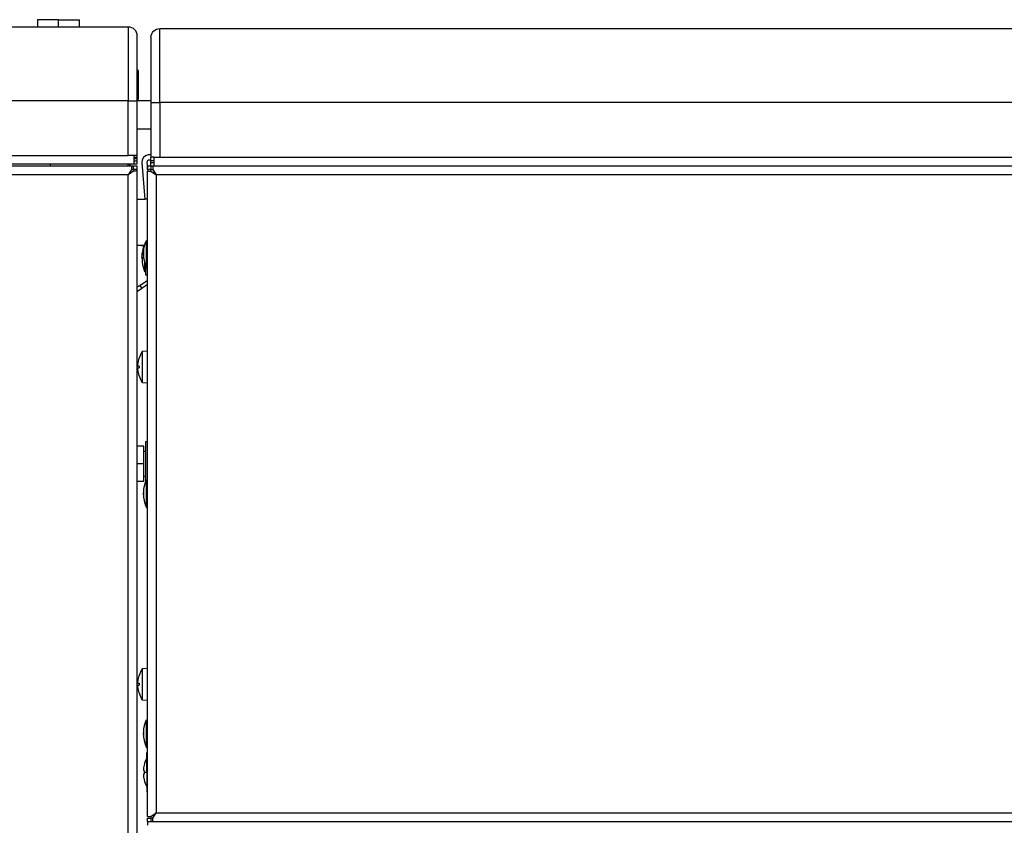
# Model space of a CAD drawing. Header units: millimetres. Extents: x 226 to 1023, y 71 to 732.
# Tile 91 of 110: x 967 to 995, y 565 to 587. Entities that reach past the tile are written whole.
import ezdxf

# ---------------------------------------------------------------- set-up
doc = ezdxf.new("R2010")
doc.units = ezdxf.units.MM
doc.layers.add('1', color=7, linetype='CONTINUOUS', true_color=0xffffff)

msp = doc.modelspace()

# ---------------------------------------------------------------- linework, layer by layer
at = {"layer": '1', "color": 7, "linetype": 'Continuous'}
for p, q in [((909.669, 587.277), (970.119, 587.277)), ((967.544, 587.477), (967.544, 587.277)), ((968.144, 587.477), (967.544, 587.477)), ((968.144, 587.477), (968.744, 587.477)), ((968.744, 587.277), (968.744, 587.477)), ((970.369, 587.027), (970.369, 585.177)), ((971.019, 587.227), (1004.419, 587.227)), ((970.769, 586.977), (970.769, 585.127)), ((970.379, 586.052), (970.369, 586.052)), ((970.419, 585.242), (970.419, 586.012)), ((970.369, 585.202), (970.379, 585.202)), ((970.769, 585.177), (970.369, 585.177)), ((970.369, 585.177), (970.369, 583.627)), ((970.769, 585.127), (970.769, 583.577)), ((970.369, 584.377), (970.769, 584.377)), ((970.769, 583.648), (970.688, 583.64)), ((970.289, 583.377), (909.499, 583.377)), ((967.919, 583.327), (967.919, 583.377)), ((970.289, 583.627), (970.119, 583.627)), ((970.119, 583.327), (970.119, 583.376)), ((970.169, 583.365), (970.119, 583.369)), ((970.169, 583.327), (970.169, 583.365)), ((970.289, 583.377), (970.289, 583.627)), ((970.369, 583.527), (970.289, 583.527)), ((970.369, 583.377), (970.289, 583.377)), ((970.369, 583.627), (970.369, 583.577)), ((970.369, 583.577), (970.369, 583.527)), ((970.369, 583.527), (970.369, 583.477)), ((970.369, 583.477), (970.369, 583.377)), ((970.506, 583.424), (970.597, 582.379)), ((970.655, 583.437), (970.669, 583.278)), ((970.769, 583.497), (970.701, 583.491)), ((970.769, 583.477), (970.769, 583.577)), ((970.849, 583.477), (970.769, 583.477)), ((970.769, 583.427), (970.769, 583.477)), ((970.769, 583.327), (970.769, 583.427)), ((970.849, 583.577), (970.849, 583.327)), ((970.849, 583.577), (971.019, 583.577)), ((909.569, 583.327), (970.219, 583.327)), ((970.219, 583.227), (970.119, 583.077)), ((970.269, 583.177), (970.119, 583.077)), ((970.219, 583.327), (970.219, 583.227)), ((970.219, 583.327), (970.269, 583.327)), ((970.219, 583.227), (970.269, 583.227)), ((970.269, 583.327), (970.369, 583.327)), ((970.369, 583.227), (970.269, 583.227)), ((970.369, 583.177), (970.269, 583.177)), ((970.369, 583.327), (970.369, 583.227)), ((970.369, 583.227), (970.369, 583.177)), ((970.369, 583.177), (970.369, 473.277)), ((970.669, 583.227), (970.669, 583.327)), ((970.669, 583.327), (970.769, 583.327)), ((970.769, 583.227), (970.669, 583.227)), ((970.669, 564.877), (970.669, 583.177)), ((970.669, 583.177), (970.769, 583.177)), ((970.674, 583.227), (970.678, 583.177)), ((970.769, 583.327), (970.819, 583.327)), ((970.769, 583.177), (970.769, 583.227)), ((970.769, 583.227), (970.819, 583.227)), ((970.769, 583.177), (970.919, 583.077)), ((970.819, 583.327), (970.819, 583.227)), ((970.819, 583.327), (1004.566, 583.327)), ((970.819, 583.227), (970.919, 583.077)), ((970.849, 583.327), (1004.589, 583.327)), ((970.914, 583.084), (970.912, 583.081)), ((970.569, 582.377), (970.369, 582.377)), ((970.639, 580.437), (970.639, 581.217)), ((970.639, 581.217), (970.669, 581.217)), ((970.37, 581.077), (970.592, 581.077)), ((970.518, 580.727), (970.518, 580.852)), ((970.56, 580.802), (970.56, 580.852)), ((970.56, 580.852), (970.568, 580.852)), ((970.568, 580.702), (970.568, 580.952)), ((970.589, 581.066), (970.589, 581.077)), ((970.518, 580.752), (970.51, 580.752)), ((970.51, 580.727), (970.51, 580.752)), ((970.51, 580.727), (970.51, 580.702)), ((970.51, 580.702), (970.518, 580.702)), ((970.518, 580.727), (970.518, 580.602)), ((970.56, 580.802), (970.568, 580.802)), ((970.589, 580.587), (970.589, 580.337)), ((970.589, 580.337), (970.619, 580.337)), ((970.619, 580.488), (970.619, 580.427)), ((970.619, 580.227), (970.619, 580.427)), ((970.639, 580.437), (970.669, 580.437)), ((970.455, 579.937), (970.66, 580.081)), ((970.669, 580.227), (970.619, 580.227)), ((970.669, 580.087), (970.66, 580.081)), ((970.455, 579.937), (970.369, 579.877)), ((970.512, 579.855), (970.389, 579.769)), ((970.455, 579.937), (970.512, 579.855)), ((970.669, 579.965), (970.512, 579.855)), ((970.669, 578.078), (970.519, 578.065)), ((970.519, 578.065), (970.519, 577.188)), ((970.432, 577.874), (970.432, 577.874)), ((970.398, 577.653), (970.398, 577.698)), ((970.432, 577.653), (970.398, 577.653)), ((970.398, 577.6), (970.432, 577.6)), ((970.398, 577.555), (970.398, 577.6)), ((970.432, 577.379), (970.432, 577.379)), ((970.519, 577.188), (970.669, 577.175)), ((970.569, 575.377), (970.369, 575.377)), ((970.569, 574.877), (970.569, 575.377)), ((970.669, 575.502), (970.609, 575.502)), ((970.609, 575.502), (970.609, 574.336)), ((970.569, 574.877), (970.369, 574.877)), ((970.569, 574.377), (970.569, 574.877)), ((970.639, 573.637), (970.639, 574.417)), ((970.639, 574.417), (970.669, 574.417)), ((970.569, 574.377), (970.369, 574.377)), ((970.568, 573.902), (970.568, 574.152)), ((970.56, 574.002), (970.56, 574.052)), ((970.56, 574.052), (970.568, 574.052)), ((970.56, 574.002), (970.568, 574.002)), ((970.639, 573.637), (970.669, 573.637)), ((970.432, 568.874), (970.432, 568.874)), ((970.669, 569.078), (970.519, 569.065)), ((970.519, 569.065), (970.519, 568.188)), ((970.398, 568.653), (970.398, 568.698)), ((970.432, 568.653), (970.398, 568.653)), ((970.398, 568.6), (970.432, 568.6)), ((970.398, 568.555), (970.398, 568.6)), ((970.432, 568.379), (970.432, 568.379)), ((970.519, 568.188), (970.669, 568.175)), ((970.639, 566.837), (970.639, 567.617)), ((970.639, 567.617), (970.669, 567.617)), ((970.56, 567.202), (970.56, 567.252)), ((970.56, 567.252), (970.568, 567.252)), ((970.56, 567.202), (970.568, 567.202)), ((970.568, 567.102), (970.568, 567.352)), ((970.639, 566.837), (970.669, 566.837)), ((970.669, 566.687), (970.649, 566.687)), ((970.649, 566.127), (970.649, 566.687)), ((970.576, 566.332), (970.574, 566.332)), ((970.552, 566.177), (970.576, 566.177)), ((970.576, 566.077), (970.552, 566.077)), ((970.649, 566.127), (970.649, 565.567)), ((970.574, 565.922), (970.576, 565.922)), ((970.649, 565.567), (970.669, 565.567)), ((970.769, 564.877), (970.919, 564.977)), ((970.819, 564.827), (970.919, 564.977)), ((970.912, 564.972), (970.914, 564.969)), ((970.669, 564.877), (970.769, 564.877)), ((970.669, 564.727), (970.669, 564.827)), ((970.669, 564.827), (970.769, 564.827)), ((970.669, 564.727), (970.669, 564.627)), ((970.769, 564.727), (970.669, 564.727)), ((970.819, 564.827), (970.769, 564.827)), ((970.819, 564.727), (970.769, 564.727)), ((970.819, 564.727), (970.819, 564.827)), ((1018.519, 564.727), (970.819, 564.727))]:
    msp.add_line(p, q, dxfattribs=at)
at = {"layer": '1', "color": 252, "linetype": 'Continuous'}
for p, q in [((968.144, 587.277), (968.144, 587.477)), ((970.119, 587.277), (970.119, 585.177)), ((971.019, 585.127), (971.019, 587.227)), ((970.379, 586.052), (970.379, 585.202)), ((970.119, 585.177), (909.669, 585.177)), ((970.119, 583.627), (970.119, 585.177)), ((970.119, 585.177), (970.369, 585.177)), ((970.769, 585.127), (971.019, 585.127)), ((971.019, 585.127), (971.019, 583.577)), ((1004.419, 585.127), (971.019, 585.127)), ((909.669, 583.627), (970.119, 583.627)), ((970.289, 583.577), (970.369, 583.577)), ((970.289, 583.477), (970.369, 583.477)), ((970.769, 583.427), (970.849, 583.427)), ((971.019, 583.577), (1004.419, 583.577)), ((970.269, 583.227), (970.269, 583.327)), ((970.769, 583.327), (970.769, 583.227)), ((970.119, 583.077), (909.669, 583.077)), ((970.119, 473.377), (970.119, 583.077)), ((1004.566, 583.077), (970.919, 583.077)), ((970.919, 583.077), (970.919, 564.977)), ((970.51, 580.727), (970.51, 580.727)), ((970.51, 580.727), (970.518, 580.727)), ((970.518, 580.727), (970.568, 580.727)), ((970.619, 580.427), (970.669, 580.427)), ((970.66, 580.081), (970.669, 580.067)), ((970.649, 566.127), (970.574, 566.127)), ((970.669, 566.127), (970.649, 566.127)), ((970.919, 564.977), (1018.519, 564.977)), ((970.769, 564.827), (970.769, 564.727))]:
    msp.add_line(p, q, dxfattribs=at)
at = {"layer": '1', "color": 7, "linetype": 'Continuous', "extrusion": (0, 0, -1)}
for centre, radius, start, end in [((-970.119, 587.027), 0.25, 90, 180), ((-971.019, 586.977), 0.25, 360, 90), ((-970.569, 582.577), 0.2, 239.9999, 270), ((-971.56, 580.827), 1, 7.1808, 22.9545), ((-970.469, 580.077), 1, 90, 95.8627), ((-971.56, 580.827), 1, 0, 1.4325), ((-971.225, 577.627), 0.83, 4.9598, 17.3318), ((-971.225, 577.627), 0.83, 342.6682, 355.0402), ((-970.609, 575.257), 0.04, 270, 0), ((-971.56, 574.027), 1, 7.1808, 22.9545), ((-970.609, 574.497), 0.04, 0, 90), ((-971.56, 574.027), 1, 0, 1.4325), ((-971.225, 568.627), 0.83, 4.9598, 17.3318), ((-971.225, 568.627), 0.83, 342.6682, 355.0402), ((-971.56, 567.227), 1, 7.1808, 22.9545), ((-971.56, 567.227), 1, 0, 1.4325)]:
    msp.add_arc(centre, radius, start, end, dxfattribs=at)
at = {"layer": '1', "color": 7, "linetype": 'Continuous'}
for centre, radius, start, end in [((970.379, 586.012), 0.04, 0, 90), ((970.379, 585.242), 0.04, 270, 0), ((970.705, 583.441), 0.2, 95, 185), ((969.464, 582.927), 0.83, 28.7991, 31.8474), ((970.705, 583.441), 0.05, 95, 185), ((971.019, 582.977), 0.25, 130.0599, 139.9402), ((971.51, 580.727), 1, 159.5129, 172.8192), ((971.51, 580.727), 1, 178.5675, 180), ((971.51, 580.727), 1, 180, 181.4325), ((971.51, 580.727), 1, 187.1808, 202.9545), ((971.56, 580.827), 1, 180, 181.4325), ((971.56, 580.827), 1, 187.1808, 202.9545), ((971.225, 577.627), 0.83, 148.1526, 162.6643), ((971.225, 577.627), 0.83, 197.3357, 211.8474), ((971.56, 574.027), 1, 180, 181.4325), ((971.56, 574.027), 1, 187.1808, 202.9545), ((971.225, 568.627), 0.83, 148.1526, 162.6643), ((971.225, 568.627), 0.83, 197.3357, 211.8474), ((971.56, 567.227), 1, 180, 181.4325), ((971.56, 567.227), 1, 187.1808, 202.9545), ((971.399, 566.127), 0.849, 166.0193, 176.2836), ((971.399, 566.127), 0.85, 151.9275, 166.044), ((971.399, 566.127), 0.849, 183.7164, 193.9807), ((971.399, 566.127), 0.825, 176.525, 180), ((971.399, 566.127), 0.825, 180, 183.475), ((971.399, 566.127), 0.85, 193.956, 208.0725), ((971.019, 565.077), 0.25, 220.0599, 229.9402)]:
    msp.add_arc(centre, radius, start, end, dxfattribs=at)
for centre, major_axis, ratio, start_param, end_param in [((971.178, 577.627), (0, -0.823), 0.906308, 4.68018, 4.744597), ((971.178, 568.627), (0, -0.823), 0.906308, 4.68018, 4.744597), ((971.399, 566.179), (-0.847, 0), 0.707107, 6.27901, 6.287361), ((971.399, 566.074), (0.847, 0), 0.707107, 3.137417, 3.145768)]:
    msp.add_ellipse(centre, major_axis=major_axis, ratio=ratio, start_param=start_param, end_param=end_param, dxfattribs=at)
for points in [[(970.369, 583.627), (970.369, 583.627), (970.34, 583.627), (970.289, 583.627)], [(970.849, 583.577), (970.799, 583.577), (970.769, 583.577), (970.769, 583.577)], [(970.389, 579.769), (970.383, 579.765), (970.376, 579.761), (970.369, 579.757)]]:
    msp.add_open_spline(points, degree=3, dxfattribs=at)

doc.saveas('drawing.dxf')
